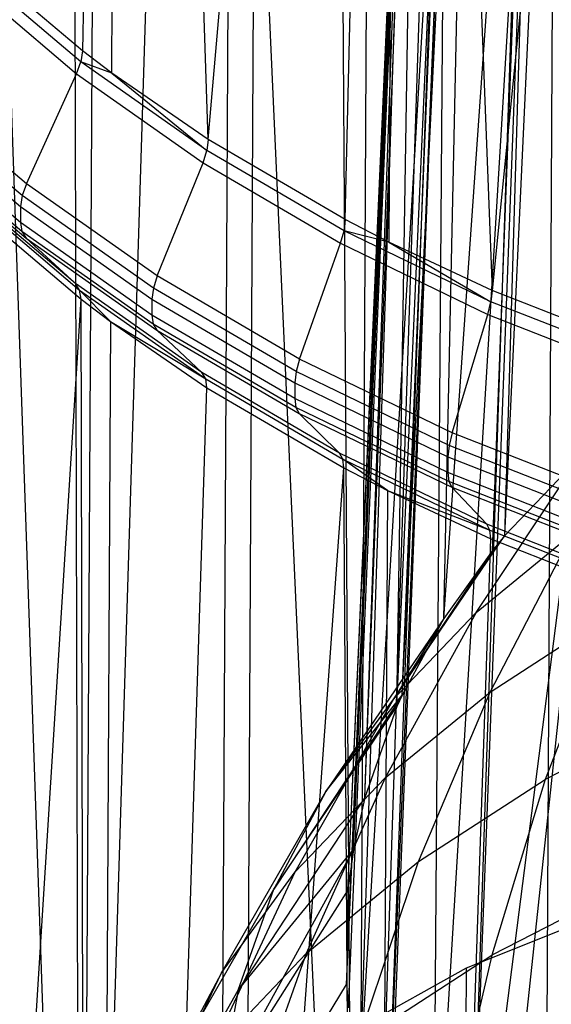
# Model space of a CAD drawing. Extents: x -3.54 to 3.54, y 0.19 to 5.65.
# Tile 7 of 62: x -2.69 to -2.49, y 1.52 to 1.89. Entities that reach past the tile are written whole.
import ezdxf

# ---------------------------------------------------------------- set-up
doc = ezdxf.new("R2010")
doc.units = 0
doc.header["$MEASUREMENT"] = 0
doc.layers.get('0').update_dxf_attribs({"color": 13, "linetype": 'CONTINUOUS'})

# ---------------------------------------------------------------- blocks, each defined once
blk = doc.blocks.new('EASY_RIGHT_PM_STL')
at = {"color": 0}
for p, q in [((-2.48962, 1.24154, 3.29256), (-2.4769, 3.60785, 5.65883)), ((-2.48962, 1.24154, 3.29256), (-2.4769, 3.60785, 5.65883)), ((-2.61287, 1.18745, 3.34732), (-2.60015, 3.55376, 5.71358)), ((-2.61287, 1.18745, 3.34732), (-2.60015, 3.55376, 5.71358)), ((-2.64846, 2.75404, 6.51358), (-2.66439, 1.8775, 5.62023)), ((-2.64846, 2.75404, 6.51358), (-2.66439, 1.8775, 5.62023)), ((-2.65322, 1.86906, 5.62861), (-2.64846, 2.75404, 6.51358)), ((-2.65322, 1.86906, 5.62861), (-2.64846, 2.75404, 6.51358)), ((-2.61664, 1.84386, 5.65361), (-2.64846, 2.75404, 6.51358)), ((-2.61664, 1.84386, 5.65361), (-2.64846, 2.75404, 6.51358)), ((-2.61664, 1.84386, 5.65361), (-2.54347, 2.68992, 6.57713)), ((-2.61664, 1.84386, 5.65361), (-2.54347, 2.68992, 6.57713)), ((-2.56472, 1.81347, 5.68373), (-2.54347, 2.68992, 6.57713)), ((-2.56472, 1.81347, 5.68373), (-2.54347, 2.68992, 6.57713)), ((-2.54347, 2.68992, 6.57713), (-2.54823, 1.80494, 5.69217)), ((-2.54347, 2.68992, 6.57713), (-2.54823, 1.80494, 5.69217)), ((-2.54347, 2.68992, 6.57713), (-2.50907, 1.78658, 5.71031)), ((-2.54347, 2.68992, 6.57713), (-2.50907, 1.78658, 5.71031)), ((-2.60809, 0.29882, 4.23594), (-2.59537, 2.66512, 6.60221)), ((-2.60809, 0.29882, 4.23594), (-2.59537, 2.66512, 6.60221)), ((-2.42329, 2.64096, 6.62544), (-2.50907, 1.78658, 5.71031)), ((-2.42329, 2.64096, 6.62544), (-2.50907, 1.78658, 5.71031)), ((-2.5607, 1.16266, 3.37183), (-2.51429, 2.56816, 4.74039)), ((-2.5607, 1.16266, 3.37183), (-2.51429, 2.56816, 4.74039)), ((-2.55324, 2.5498, 4.75895), (-2.5607, 1.16266, 3.37183)), ((-2.55324, 2.5498, 4.75895), (-2.5607, 1.16266, 3.37183)), ((-2.5607, 1.16266, 3.37183), (-2.56964, 2.54127, 4.76757)), ((-2.5607, 1.16266, 3.37183), (-2.56964, 2.54127, 4.76757)), ((-2.665, 1.09854, 3.43651), (-2.62124, 2.51088, 4.79824)), ((-2.665, 1.09854, 3.43651), (-2.62124, 2.51088, 4.79824)), ((-2.5607, 1.16266, 3.37183), (-2.62124, 2.51088, 4.79824)), ((-2.5607, 1.16266, 3.37183), (-2.62124, 2.51088, 4.79824)), ((-2.65754, 2.48568, 4.82364), (-2.665, 1.09854, 3.43651)), ((-2.65754, 2.48568, 4.82364), (-2.665, 1.09854, 3.43651)), ((-2.665, 1.09854, 3.43651), (-2.66862, 2.47725, 4.83213)), ((-2.665, 1.09854, 3.43651), (-2.66862, 2.47725, 4.83213)), ((-2.665, 1.09854, 3.43651), (-2.71141, 2.44065, 4.86896)), ((-2.665, 1.09854, 3.43651), (-2.71141, 2.44065, 4.86896)), ((-2.50422, 1.69372, 4.42729), (-2.4796, 2.22113, 4.95764)), ((-2.50422, 1.69372, 4.42729), (-2.4796, 2.22113, 4.95764)), ((-2.52734, 1.66215, 4.45899), (-2.48896, 2.21001, 4.96881)), ((-2.52734, 1.66215, 4.45899), (-2.48896, 2.21001, 4.96881)), ((-2.50895, 1.68795, 4.43309), (-2.48896, 2.21001, 4.96881)), ((-2.50895, 1.68795, 4.43309), (-2.48896, 2.21001, 4.96881)), ((-2.50422, 1.69372, 4.42729), (-2.48896, 2.21001, 4.96881)), ((-2.50422, 1.69372, 4.42729), (-2.48896, 2.21001, 4.96881)), ((-2.54319, 1.63311, 4.48811), (-2.51646, 2.16813, 5.01083)), ((-2.54319, 1.63311, 4.48811), (-2.51646, 2.16813, 5.01083)), ((-2.52734, 1.66215, 4.45899), (-2.51646, 2.16813, 5.01083)), ((-2.52734, 1.66215, 4.45899), (-2.51646, 2.16813, 5.01083)), ((-2.54511, 1.62888, 4.49236), (-2.52164, 2.15766, 5.02133)), ((-2.54511, 1.62888, 4.49236), (-2.52164, 2.15766, 5.02133)), ((-2.54319, 1.63311, 4.48811), (-2.52164, 2.15766, 5.02133)), ((-2.54319, 1.63311, 4.48811), (-2.52164, 2.15766, 5.02133)), ((-2.55729, 1.59436, 4.52695), (-2.53746, 2.11094, 5.06814)), ((-2.55729, 1.59436, 4.52695), (-2.53746, 2.11094, 5.06814)), ((-2.54511, 1.62888, 4.49236), (-2.53746, 2.11094, 5.06814)), ((-2.54511, 1.62888, 4.49236), (-2.53746, 2.11094, 5.06814)), ((-2.56372, 1.55905, 4.56228), (-2.53924, 2.10177, 5.07732)), ((-2.56372, 1.55905, 4.56228), (-2.53924, 2.10177, 5.07732)), ((-2.56162, 1.57456, 4.54676), (-2.53924, 2.10177, 5.07732)), ((-2.56162, 1.57456, 4.54676), (-2.53924, 2.10177, 5.07732)), ((-2.55729, 1.59436, 4.52695), (-2.53924, 2.10177, 5.07732)), ((-2.55729, 1.59436, 4.52695), (-2.53924, 2.10177, 5.07732)), ((-2.5643, 1.52345, 4.59789), (-2.54172, 2.05188, 5.12722)), ((-2.5643, 1.52345, 4.59789), (-2.54172, 2.05188, 5.12722)), ((-2.56372, 1.55905, 4.56228), (-2.54172, 2.05188, 5.12722)), ((-2.56372, 1.55905, 4.56228), (-2.54172, 2.05188, 5.12722)), ((-2.5643, 1.52345, 4.59789), (-2.54106, 2.04449, 5.13461)), ((-2.5643, 1.52345, 4.59789), (-2.54106, 2.04449, 5.13461)), ((-2.56353, 1.51455, 4.60678), (-2.54106, 2.04449, 5.13461)), ((-2.56353, 1.51455, 4.60678), (-2.54106, 2.04449, 5.13461)), ((-2.55904, 1.48802, 4.6333), (-2.54106, 2.04449, 5.13461)), ((-2.55904, 1.48802, 4.6333), (-2.54106, 2.04449, 5.13461)), ((-2.55904, 1.48802, 4.6333), (-2.52908, 1.99339, 5.18565)), ((-2.55904, 1.48802, 4.6333), (-2.52908, 1.99339, 5.18565)), ((-2.54885, 1.45539, 4.66587), (-2.52908, 1.99339, 5.18565)), ((-2.54885, 1.45539, 4.66587), (-2.52908, 1.99339, 5.18565)), ((-2.54885, 1.45539, 4.66587), (-2.52704, 1.98802, 5.19101)), ((-2.54885, 1.45539, 4.66587), (-2.52704, 1.98802, 5.19101)), ((-2.54799, 1.45324, 4.66801), (-2.52704, 1.98802, 5.19101)), ((-2.54799, 1.45324, 4.66801), (-2.52704, 1.98802, 5.19101)), ((-2.53132, 1.4196, 4.70157), (-2.52704, 1.98802, 5.19101)), ((-2.53132, 1.4196, 4.70157), (-2.52704, 1.98802, 5.19101)), ((-2.53132, 1.4196, 4.70157), (-2.50006, 1.93784, 5.24104)), ((-2.53132, 1.4196, 4.70157), (-2.50006, 1.93784, 5.24104)), ((-2.51813, 1.39934, 4.72175), (-2.50006, 1.93784, 5.24104)), ((-2.51813, 1.39934, 4.72175), (-2.50006, 1.93784, 5.24104)), ((-2.51813, 1.39934, 4.72175), (-2.49772, 1.93452, 5.24435)), ((-2.51813, 1.39934, 4.72175), (-2.49772, 1.93452, 5.24435)), ((-2.66439, 1.8775, 5.62023), (-2.70756, 1.91409, 5.58387)), ((-2.66439, 1.8775, 5.62023), (-2.70756, 1.91409, 5.58387)), ((-2.66496, 1.87335, 5.6168), (-2.70817, 1.90998, 5.5804)), ((-2.66496, 1.87335, 5.6168), (-2.70817, 1.90998, 5.5804)), ((-2.70992, 1.90555, 5.57783), (-2.66658, 1.86881, 5.61434)), ((-2.70992, 1.90555, 5.57783), (-2.66658, 1.86881, 5.61434)), ((-2.51813, 1.39934, 4.72175), (-2.45584, 1.88752, 5.29113)), ((-2.51813, 1.39934, 4.72175), (-2.45584, 1.88752, 5.29113)), ((-2.50924, 1.38753, 4.73352), (-2.45584, 1.88752, 5.29113)), ((-2.50924, 1.38753, 4.73352), (-2.45584, 1.88752, 5.29113)), ((-2.66439, 1.8775, 5.62023), (-2.66496, 1.87335, 5.6168)), ((-2.66439, 1.8775, 5.62023), (-2.66496, 1.87335, 5.6168)), ((-2.65322, 1.86906, 5.62861), (-2.66439, 1.8775, 5.62023)), ((-2.65322, 1.86906, 5.62861), (-2.66439, 1.8775, 5.62023)), ((-2.66658, 1.86881, 5.61434), (-2.66496, 1.87335, 5.6168)), ((-2.66658, 1.86881, 5.61434), (-2.66496, 1.87335, 5.6168)), ((-2.65322, 1.86906, 5.62861), (-2.66496, 1.87335, 5.6168)), ((-2.65322, 1.86906, 5.62861), (-2.66496, 1.87335, 5.6168)), ((-2.61716, 1.83968, 5.65021), (-2.66496, 1.87335, 5.6168)), ((-2.61716, 1.83968, 5.65021), (-2.66496, 1.87335, 5.6168)), ((-2.68563, 1.82711, 5.59718), (-2.66658, 1.86881, 5.61434)), ((-2.68563, 1.82711, 5.59718), (-2.66658, 1.86881, 5.61434)), ((-2.66658, 1.86881, 5.61434), (-2.61863, 1.83504, 5.64786)), ((-2.66658, 1.86881, 5.61434), (-2.61863, 1.83504, 5.64786)), ((-2.61664, 1.84386, 5.65361), (-2.65322, 1.86906, 5.62861)), ((-2.65322, 1.86906, 5.62861), (-2.61716, 1.83968, 5.65021)), ((-2.61664, 1.84386, 5.65361), (-2.65322, 1.86906, 5.62861)), ((-2.65322, 1.86906, 5.62861), (-2.61716, 1.83968, 5.65021)), ((-2.68563, 1.82711, 5.59718), (-2.7305, 1.86514, 5.55939)), ((-2.68563, 1.82711, 5.59718), (-2.7305, 1.86514, 5.55939)), ((-2.68725, 1.82257, 5.59473), (-2.73225, 1.86071, 5.55682)), ((-2.68725, 1.82257, 5.59473), (-2.73225, 1.86071, 5.55682)), ((-2.73286, 1.8566, 5.55335), (-2.68782, 1.81842, 5.59129)), ((-2.73286, 1.8566, 5.55335), (-2.68782, 1.81842, 5.59129)), ((-2.68785, 1.81238, 5.58525), (-2.73289, 1.85056, 5.54731)), ((-2.68785, 1.81238, 5.58525), (-2.73289, 1.85056, 5.54731)), ((-2.68732, 1.80894, 5.5811), (-2.73232, 1.84709, 5.5432)), ((-2.68732, 1.80894, 5.5811), (-2.73232, 1.84709, 5.5432)), ((-2.73061, 1.84451, 5.53876), (-2.68574, 1.80648, 5.57655)), ((-2.73061, 1.84451, 5.53876), (-2.68574, 1.80648, 5.57655)), ((-2.61664, 1.84386, 5.65361), (-2.61716, 1.83968, 5.65021)), ((-2.61664, 1.84386, 5.65361), (-2.61716, 1.83968, 5.65021)), ((-2.56472, 1.81347, 5.68373), (-2.61664, 1.84386, 5.65361)), ((-2.56472, 1.81347, 5.68373), (-2.61664, 1.84386, 5.65361)), ((-2.61863, 1.83504, 5.64786), (-2.61716, 1.83968, 5.65021)), ((-2.61863, 1.83504, 5.64786), (-2.61716, 1.83968, 5.65021)), ((-2.56518, 1.80926, 5.68036), (-2.61716, 1.83968, 5.65021)), ((-2.56518, 1.80926, 5.68036), (-2.61716, 1.83968, 5.65021)), ((-2.63601, 1.79215, 5.63188), (-2.61863, 1.83504, 5.64786)), ((-2.63601, 1.79215, 5.63188), (-2.61863, 1.83504, 5.64786)), ((-2.61863, 1.83504, 5.64786), (-2.56651, 1.80452, 5.67809)), ((-2.61863, 1.83504, 5.64786), (-2.56651, 1.80452, 5.67809)), ((-2.68563, 1.82711, 5.59718), (-2.68725, 1.82257, 5.59473)), ((-2.68563, 1.82711, 5.59718), (-2.68725, 1.82257, 5.59473)), ((-2.63601, 1.79215, 5.63188), (-2.68563, 1.82711, 5.59718)), ((-2.63601, 1.79215, 5.63188), (-2.68563, 1.82711, 5.59718)), ((-2.66701, 1.78922, 5.53475), (-2.71035, 1.82596, 5.49824)), ((-2.66701, 1.78922, 5.53475), (-2.71035, 1.82596, 5.49824)), ((-2.70864, 1.82339, 5.4938), (-2.66542, 1.78675, 5.5302)), ((-2.70864, 1.82339, 5.4938), (-2.66542, 1.78675, 5.5302)), ((-2.68725, 1.82257, 5.59473), (-2.68782, 1.81842, 5.59129)), ((-2.68725, 1.82257, 5.59473), (-2.68782, 1.81842, 5.59129)), ((-2.63748, 1.78751, 5.62952), (-2.68725, 1.82257, 5.59473)), ((-2.63748, 1.78751, 5.62952), (-2.68725, 1.82257, 5.59473)), ((-2.70807, 1.81991, 5.48969), (-2.66489, 1.78332, 5.52605)), ((-2.70807, 1.81991, 5.48969), (-2.66489, 1.78332, 5.52605)), ((-2.68782, 1.81842, 5.59129), (-2.68785, 1.81238, 5.58525)), ((-2.68782, 1.81842, 5.59129), (-2.68785, 1.81238, 5.58525)), ((-2.68782, 1.81842, 5.59129), (-2.638, 1.78333, 5.62612)), ((-2.68782, 1.81842, 5.59129), (-2.638, 1.78333, 5.62612)), ((-2.63804, 1.77729, 5.62008), (-2.68785, 1.81238, 5.58525)), ((-2.68785, 1.81238, 5.58525), (-2.68732, 1.80894, 5.5811)), ((-2.68785, 1.81238, 5.58525), (-2.68732, 1.80894, 5.5811)), ((-2.63804, 1.77729, 5.62008), (-2.68785, 1.81238, 5.58525)), ((-2.56472, 1.81347, 5.68373), (-2.56518, 1.80926, 5.68036)), ((-2.56472, 1.81347, 5.68373), (-2.56518, 1.80926, 5.68036)), ((-2.54823, 1.80494, 5.69217), (-2.56472, 1.81347, 5.68373)), ((-2.54823, 1.80494, 5.69217), (-2.56472, 1.81347, 5.68373)), ((-2.63756, 1.77389, 5.6159), (-2.68732, 1.80894, 5.5811)), ((-2.68732, 1.80894, 5.5811), (-2.68574, 1.80648, 5.57655)), ((-2.68732, 1.80894, 5.5811), (-2.68574, 1.80648, 5.57655)), ((-2.63756, 1.77389, 5.6159), (-2.68732, 1.80894, 5.5811)), ((-2.56651, 1.80452, 5.67809), (-2.56518, 1.80926, 5.68036)), ((-2.56651, 1.80452, 5.67809), (-2.56518, 1.80926, 5.68036)), ((-2.54823, 1.80494, 5.69217), (-2.56518, 1.80926, 5.68036)), ((-2.54823, 1.80494, 5.69217), (-2.56518, 1.80926, 5.68036)), ((-2.50948, 1.78235, 5.70697), (-2.56518, 1.80926, 5.68036)), ((-2.50948, 1.78235, 5.70697), (-2.56518, 1.80926, 5.68036)), ((-2.68574, 1.80648, 5.57655), (-2.66701, 1.78922, 5.53475)), ((-2.68574, 1.80648, 5.57655), (-2.66701, 1.78922, 5.53475)), ((-2.68574, 1.80648, 5.57655), (-2.63612, 1.77152, 5.61125)), ((-2.68574, 1.80648, 5.57655), (-2.63612, 1.77152, 5.61125)), ((-2.58205, 1.76057, 5.66317), (-2.56651, 1.80452, 5.67809)), ((-2.58205, 1.76057, 5.66317), (-2.56651, 1.80452, 5.67809)), ((-2.56651, 1.80452, 5.67809), (-2.51064, 1.77753, 5.70478)), ((-2.56651, 1.80452, 5.67809), (-2.51064, 1.77753, 5.70478)), ((-2.50907, 1.78658, 5.71031), (-2.54823, 1.80494, 5.69217)), ((-2.54823, 1.80494, 5.69217), (-2.50948, 1.78235, 5.70697)), ((-2.50907, 1.78658, 5.71031), (-2.54823, 1.80494, 5.69217)), ((-2.54823, 1.80494, 5.69217), (-2.50948, 1.78235, 5.70697)), ((-2.61906, 1.75545, 5.56827), (-2.66701, 1.78922, 5.53475)), ((-2.66542, 1.78675, 5.5302), (-2.66701, 1.78922, 5.53475)), ((-2.61906, 1.75545, 5.56827), (-2.66701, 1.78922, 5.53475)), ((-2.66542, 1.78675, 5.5302), (-2.66701, 1.78922, 5.53475)), ((-2.63601, 1.79215, 5.63188), (-2.63748, 1.78751, 5.62952)), ((-2.63601, 1.79215, 5.63188), (-2.63748, 1.78751, 5.62952)), ((-2.58205, 1.76057, 5.66317), (-2.63601, 1.79215, 5.63188)), ((-2.58205, 1.76057, 5.66317), (-2.63601, 1.79215, 5.63188)), ((-2.66489, 1.78332, 5.52605), (-2.66542, 1.78675, 5.5302)), ((-2.65372, 1.77488, 5.53443), (-2.66542, 1.78675, 5.5302)), ((-2.66542, 1.78675, 5.5302), (-2.61762, 1.75308, 5.56362)), ((-2.65372, 1.77488, 5.53443), (-2.66542, 1.78675, 5.5302)), ((-2.66489, 1.78332, 5.52605), (-2.66542, 1.78675, 5.5302)), ((-2.66542, 1.78675, 5.5302), (-2.61762, 1.75308, 5.56362)), ((-2.63748, 1.78751, 5.62952), (-2.638, 1.78333, 5.62612)), ((-2.63748, 1.78751, 5.62952), (-2.638, 1.78333, 5.62612)), ((-2.58337, 1.75584, 5.6609), (-2.63748, 1.78751, 5.62952)), ((-2.58337, 1.75584, 5.6609), (-2.63748, 1.78751, 5.62952)), ((-2.50907, 1.78658, 5.71031), (-2.50948, 1.78235, 5.70697)), ((-2.50907, 1.78658, 5.71031), (-2.50948, 1.78235, 5.70697)), ((-2.45017, 1.76344, 5.73314), (-2.50907, 1.78658, 5.71031)), ((-2.45017, 1.76344, 5.73314), (-2.50907, 1.78658, 5.71031)), ((-2.74719, 0.4647, 4.07081), (-2.66489, 1.78332, 5.52605)), ((-2.74719, 0.4647, 4.07081), (-2.66489, 1.78332, 5.52605)), ((-2.66118, 0.38773, 4.14731), (-2.66489, 1.78332, 5.52605)), ((-2.66489, 1.78332, 5.52605), (-2.65372, 1.77488, 5.53443)), ((-2.66118, 0.38773, 4.14731), (-2.66489, 1.78332, 5.52605)), ((-2.66489, 1.78332, 5.52605), (-2.65372, 1.77488, 5.53443)), ((-2.638, 1.78333, 5.62612), (-2.63804, 1.77729, 5.62008)), ((-2.638, 1.78333, 5.62612), (-2.63804, 1.77729, 5.62008)), ((-2.638, 1.78333, 5.62612), (-2.58384, 1.75162, 5.65753)), ((-2.638, 1.78333, 5.62612), (-2.58384, 1.75162, 5.65753)), ((-2.51064, 1.77753, 5.70478), (-2.50948, 1.78235, 5.70697)), ((-2.51064, 1.77753, 5.70478), (-2.50948, 1.78235, 5.70697)), ((-2.45052, 1.75917, 5.72982), (-2.50948, 1.78235, 5.70697)), ((-2.45052, 1.75917, 5.72982), (-2.50948, 1.78235, 5.70697)), ((-2.52422, 1.73263, 5.6908), (-2.51064, 1.77753, 5.70478)), ((-2.52422, 1.73263, 5.6908), (-2.51064, 1.77753, 5.70478)), ((-2.51064, 1.77753, 5.70478), (-2.45151, 1.75429, 5.7277)), ((-2.51064, 1.77753, 5.70478), (-2.45151, 1.75429, 5.7277)), ((-2.65372, 1.77488, 5.53443), (-2.66118, 0.38773, 4.14731)), ((-2.65372, 1.77488, 5.53443), (-2.66118, 0.38773, 4.14731)), ((-2.65372, 1.77488, 5.53443), (-2.61714, 1.74968, 5.55944)), ((-2.65372, 1.77488, 5.53443), (-2.61714, 1.74968, 5.55944)), ((-2.65372, 1.77488, 5.53443), (-2.61762, 1.75308, 5.56362)), ((-2.65372, 1.77488, 5.53443), (-2.61762, 1.75308, 5.56362)), ((-2.58387, 1.74558, 5.65149), (-2.63804, 1.77729, 5.62008)), ((-2.63804, 1.77729, 5.62008), (-2.63756, 1.77389, 5.6159)), ((-2.63804, 1.77729, 5.62008), (-2.63756, 1.77389, 5.6159)), ((-2.58387, 1.74558, 5.65149), (-2.63804, 1.77729, 5.62008)), ((-2.58345, 1.74221, 5.64728), (-2.63756, 1.77389, 5.6159)), ((-2.63756, 1.77389, 5.6159), (-2.63612, 1.77152, 5.61125)), ((-2.63756, 1.77389, 5.6159), (-2.63612, 1.77152, 5.61125)), ((-2.58345, 1.74221, 5.64728), (-2.63756, 1.77389, 5.6159)), ((-2.63612, 1.77152, 5.61125), (-2.61906, 1.75545, 5.56827)), ((-2.63612, 1.77152, 5.61125), (-2.61906, 1.75545, 5.56827)), ((-2.63612, 1.77152, 5.61125), (-2.58216, 1.73994, 5.64254)), ((-2.63612, 1.77152, 5.61125), (-2.58216, 1.73994, 5.64254)), ((-2.58205, 1.76057, 5.66317), (-2.58337, 1.75584, 5.6609)), ((-2.58205, 1.76057, 5.66317), (-2.58337, 1.75584, 5.6609)), ((-2.52422, 1.73263, 5.6908), (-2.58205, 1.76057, 5.66317)), ((-2.52422, 1.73263, 5.6908), (-2.58205, 1.76057, 5.66317)), ((-2.56694, 1.72493, 5.5985), (-2.61906, 1.75545, 5.56827)), ((-2.61762, 1.75308, 5.56362), (-2.61906, 1.75545, 5.56827)), ((-2.56694, 1.72493, 5.5985), (-2.61906, 1.75545, 5.56827)), ((-2.61762, 1.75308, 5.56362), (-2.61906, 1.75545, 5.56827)), ((-2.58337, 1.75584, 5.6609), (-2.58384, 1.75162, 5.65753)), ((-2.58337, 1.75584, 5.6609), (-2.58384, 1.75162, 5.65753)), ((-2.52538, 1.72782, 5.68861), (-2.58337, 1.75584, 5.6609)), ((-2.52538, 1.72782, 5.68861), (-2.58337, 1.75584, 5.6609)), ((-2.61762, 1.75308, 5.56362), (-2.56565, 1.72266, 5.59376)), ((-2.61714, 1.74968, 5.55944), (-2.61762, 1.75308, 5.56362)), ((-2.61714, 1.74968, 5.55944), (-2.61762, 1.75308, 5.56362)), ((-2.61762, 1.75308, 5.56362), (-2.56565, 1.72266, 5.59376)), ((-2.58384, 1.75162, 5.65753), (-2.58387, 1.74558, 5.65149)), ((-2.58384, 1.75162, 5.65753), (-2.58387, 1.74558, 5.65149)), ((-2.58384, 1.75162, 5.65753), (-2.52579, 1.72358, 5.68527)), ((-2.58384, 1.75162, 5.65753), (-2.52579, 1.72358, 5.68527)), ((-2.66118, 0.38773, 4.14731), (-2.61714, 1.74968, 5.55944)), ((-2.66118, 0.38773, 4.14731), (-2.61714, 1.74968, 5.55944)), ((-2.61714, 1.74968, 5.55944), (-2.56522, 1.71929, 5.58955)), ((-2.61714, 1.74968, 5.55944), (-2.56522, 1.71929, 5.58955)), ((-2.52582, 1.71754, 5.67923), (-2.58387, 1.74558, 5.65149)), ((-2.58387, 1.74558, 5.65149), (-2.58345, 1.74221, 5.64728)), ((-2.58387, 1.74558, 5.65149), (-2.58345, 1.74221, 5.64728)), ((-2.52582, 1.71754, 5.67923), (-2.58387, 1.74558, 5.65149)), ((-2.52545, 1.71419, 5.67499), (-2.58345, 1.74221, 5.64728)), ((-2.58345, 1.74221, 5.64728), (-2.58216, 1.73994, 5.64254)), ((-2.58345, 1.74221, 5.64728), (-2.58216, 1.73994, 5.64254)), ((-2.52545, 1.71419, 5.67499), (-2.58345, 1.74221, 5.64728)), ((-2.58216, 1.73994, 5.64254), (-2.56694, 1.72493, 5.5985)), ((-2.58216, 1.73994, 5.64254), (-2.56694, 1.72493, 5.5985)), ((-2.58216, 1.73994, 5.64254), (-2.52433, 1.712, 5.67017)), ((-2.58216, 1.73994, 5.64254), (-2.52433, 1.712, 5.67017)), ((-2.52422, 1.73263, 5.6908), (-2.52538, 1.72782, 5.68861)), ((-2.52422, 1.73263, 5.6908), (-2.52538, 1.72782, 5.68861)), ((-2.46301, 1.70857, 5.71452), (-2.52422, 1.73263, 5.6908)), ((-2.46301, 1.70857, 5.71452), (-2.52422, 1.73263, 5.6908)), ((-2.52538, 1.72782, 5.68861), (-2.52579, 1.72358, 5.68527)), ((-2.52538, 1.72782, 5.68861), (-2.52579, 1.72358, 5.68527)), ((-2.46399, 1.70369, 5.7124), (-2.52538, 1.72782, 5.68861)), ((-2.46399, 1.70369, 5.7124), (-2.52538, 1.72782, 5.68861)), ((-2.51107, 1.69794, 5.62519), (-2.56694, 1.72493, 5.5985)), ((-2.56565, 1.72266, 5.59376), (-2.56694, 1.72493, 5.5985)), ((-2.51107, 1.69794, 5.62519), (-2.56694, 1.72493, 5.5985)), ((-2.56565, 1.72266, 5.59376), (-2.56694, 1.72493, 5.5985)), ((-2.56522, 1.71929, 5.58955), (-2.56565, 1.72266, 5.59376)), ((-2.54873, 1.71076, 5.59799), (-2.56565, 1.72266, 5.59376)), ((-2.56565, 1.72266, 5.59376), (-2.50995, 1.69575, 5.62037)), ((-2.54873, 1.71076, 5.59799), (-2.56565, 1.72266, 5.59376)), ((-2.56522, 1.71929, 5.58955), (-2.56565, 1.72266, 5.59376)), ((-2.56565, 1.72266, 5.59376), (-2.50995, 1.69575, 5.62037)), ((-2.52579, 1.72358, 5.68527), (-2.52582, 1.71754, 5.67923)), ((-2.52579, 1.72358, 5.68527), (-2.52582, 1.71754, 5.67923)), ((-2.52579, 1.72358, 5.68527), (-2.46434, 1.69943, 5.70908)), ((-2.52579, 1.72358, 5.68527), (-2.46434, 1.69943, 5.70908)), ((-2.51504, 1.66447, 4.2974), (-2.47606, 1.72317, 4.39769)), ((-2.51504, 1.66447, 4.2974), (-2.47606, 1.72317, 4.39769)), ((-2.47606, 1.72317, 4.39769), (-2.50422, 1.69372, 4.42729)), ((-2.47606, 1.72317, 4.39769), (-2.50422, 1.69372, 4.42729)), ((-2.66118, 0.38773, 4.14731), (-2.56522, 1.71929, 5.58955)), ((-2.66118, 0.38773, 4.14731), (-2.56522, 1.71929, 5.58955)), ((-2.55619, 0.32361, 4.21086), (-2.56522, 1.71929, 5.58955)), ((-2.56522, 1.71929, 5.58955), (-2.54873, 1.71076, 5.59799)), ((-2.55619, 0.32361, 4.21086), (-2.56522, 1.71929, 5.58955)), ((-2.56522, 1.71929, 5.58955), (-2.54873, 1.71076, 5.59799)), ((-2.46438, 1.69339, 5.70305), (-2.52582, 1.71754, 5.67923)), ((-2.52582, 1.71754, 5.67923), (-2.52545, 1.71419, 5.67499)), ((-2.52582, 1.71754, 5.67923), (-2.52545, 1.71419, 5.67499)), ((-2.46438, 1.69339, 5.70305), (-2.52582, 1.71754, 5.67923)), ((-2.46407, 1.69007, 5.69878), (-2.52545, 1.71419, 5.67499)), ((-2.52545, 1.71419, 5.67499), (-2.52433, 1.712, 5.67017)), ((-2.52545, 1.71419, 5.67499), (-2.52433, 1.712, 5.67017)), ((-2.46407, 1.69007, 5.69878), (-2.52545, 1.71419, 5.67499)), ((-2.54873, 1.71076, 5.59799), (-2.55619, 0.32361, 4.21086)), ((-2.54873, 1.71076, 5.59799), (-2.55619, 0.32361, 4.21086)), ((-2.54873, 1.71076, 5.59799), (-2.50958, 1.6924, 5.61613)), ((-2.54873, 1.71076, 5.59799), (-2.50958, 1.6924, 5.61613)), ((-2.54873, 1.71076, 5.59799), (-2.50995, 1.69575, 5.62037)), ((-2.54873, 1.71076, 5.59799), (-2.50995, 1.69575, 5.62037)), ((-2.52433, 1.712, 5.67017), (-2.51107, 1.69794, 5.62519)), ((-2.52433, 1.712, 5.67017), (-2.51107, 1.69794, 5.62519)), ((-2.52433, 1.712, 5.67017), (-2.46312, 1.68794, 5.69389)), ((-2.52433, 1.712, 5.67017), (-2.46312, 1.68794, 5.69389)), ((-2.45193, 1.6747, 5.64811), (-2.51107, 1.69794, 5.62519)), ((-2.50995, 1.69575, 5.62037), (-2.51107, 1.69794, 5.62519)), ((-2.45193, 1.6747, 5.64811), (-2.51107, 1.69794, 5.62519)), ((-2.50995, 1.69575, 5.62037), (-2.51107, 1.69794, 5.62519)), ((-2.50995, 1.69575, 5.62037), (-2.45099, 1.67257, 5.64323)), ((-2.50958, 1.6924, 5.61613), (-2.50995, 1.69575, 5.62037)), ((-2.50958, 1.6924, 5.61613), (-2.50995, 1.69575, 5.62037)), ((-2.50995, 1.69575, 5.62037), (-2.45099, 1.67257, 5.64323)), ((-2.55619, 0.32361, 4.21086), (-2.50958, 1.6924, 5.61613)), ((-2.55619, 0.32361, 4.21086), (-2.50958, 1.6924, 5.61613)), ((-2.54636, 1.63172, 4.33032), (-2.50422, 1.69372, 4.42729)), ((-2.54636, 1.63172, 4.33032), (-2.50422, 1.69372, 4.42729)), ((-2.51504, 1.66447, 4.2974), (-2.47855, 1.6944, 4.26727)), ((-2.51504, 1.66447, 4.2974), (-2.47855, 1.6944, 4.26727)), ((-2.50981, 1.63433, 4.1651), (-2.47855, 1.6944, 4.26727)), ((-2.50981, 1.63433, 4.1651), (-2.47855, 1.6944, 4.26727)), ((-2.50958, 1.6924, 5.61613), (-2.45068, 1.66926, 5.63896)), ((-2.50958, 1.6924, 5.61613), (-2.45068, 1.66926, 5.63896)), ((-2.50422, 1.69372, 4.42729), (-2.50895, 1.68795, 4.43309)), ((-2.50422, 1.69372, 4.42729), (-2.50895, 1.68795, 4.43309)), ((-2.50895, 1.68795, 4.43309), (-2.54636, 1.63172, 4.33032)), ((-2.50895, 1.68795, 4.43309), (-2.54636, 1.63172, 4.33032)), ((-2.50895, 1.68795, 4.43309), (-2.52734, 1.66215, 4.45899)), ((-2.50895, 1.68795, 4.43309), (-2.52734, 1.66215, 4.45899)), ((-2.52734, 1.66215, 4.45899), (-2.57207, 1.59661, 4.36557)), ((-2.52734, 1.66215, 4.45899), (-2.57207, 1.59661, 4.36557)), ((-2.51504, 1.66447, 4.2974), (-2.54955, 1.60173, 4.19792)), ((-2.51504, 1.66447, 4.2974), (-2.54955, 1.60173, 4.19792)), ((-2.54636, 1.63172, 4.33032), (-2.51504, 1.66447, 4.2974)), ((-2.54636, 1.63172, 4.33032), (-2.51504, 1.66447, 4.2974)), ((-2.52734, 1.66215, 4.45899), (-2.54636, 1.63172, 4.33032)), ((-2.52734, 1.66215, 4.45899), (-2.54636, 1.63172, 4.33032)), ((-2.52734, 1.66215, 4.45899), (-2.54319, 1.63311, 4.48811)), ((-2.52734, 1.66215, 4.45899), (-2.54319, 1.63311, 4.48811)), ((-2.50981, 1.63433, 4.1651), (-2.46497, 1.66343, 4.13576)), ((-2.50981, 1.63433, 4.1651), (-2.46497, 1.66343, 4.13576)), ((-2.46497, 1.66343, 4.13576), (-2.48893, 1.60118, 4.03293)), ((-2.46497, 1.66343, 4.13576), (-2.48893, 1.60118, 4.03293)), ((-2.54319, 1.63311, 4.48811), (-2.59183, 1.55961, 4.40267)), ((-2.54319, 1.63311, 4.48811), (-2.59183, 1.55961, 4.40267)), ((-2.57207, 1.59661, 4.36557), (-2.54319, 1.63311, 4.48811)), ((-2.57207, 1.59661, 4.36557), (-2.54319, 1.63311, 4.48811)), ((-2.54955, 1.60173, 4.19792), (-2.50981, 1.63433, 4.1651)), ((-2.54955, 1.60173, 4.19792), (-2.50981, 1.63433, 4.1651)), ((-2.54319, 1.63311, 4.48811), (-2.54511, 1.62888, 4.49236)), ((-2.54319, 1.63311, 4.48811), (-2.54511, 1.62888, 4.49236)), ((-2.53694, 1.57002, 4.06435), (-2.50981, 1.63433, 4.1651)), ((-2.53694, 1.57002, 4.06435), (-2.50981, 1.63433, 4.1651)), ((-2.59183, 1.55961, 4.40267), (-2.54511, 1.62888, 4.49236)), ((-2.59183, 1.55961, 4.40267), (-2.54511, 1.62888, 4.49236)), ((-2.58365, 1.56607, 4.23376), (-2.54636, 1.63172, 4.33032)), ((-2.58365, 1.56607, 4.23376), (-2.54636, 1.63172, 4.33032)), ((-2.57207, 1.59661, 4.36557), (-2.54636, 1.63172, 4.33032)), ((-2.57207, 1.59661, 4.36557), (-2.54636, 1.63172, 4.33032)), ((-2.54511, 1.62888, 4.49236), (-2.55729, 1.59436, 4.52695)), ((-2.54511, 1.62888, 4.49236), (-2.55729, 1.59436, 4.52695)), ((-2.43611, 1.62818, 4.00564), (-2.48893, 1.60118, 4.03293)), ((-2.43611, 1.62818, 4.00564), (-2.48893, 1.60118, 4.03293)), ((-2.58365, 1.56607, 4.23376), (-2.54955, 1.60173, 4.19792)), ((-2.58365, 1.56607, 4.23376), (-2.54955, 1.60173, 4.19792)), ((-2.54955, 1.60173, 4.19792), (-2.57949, 1.53511, 4.09949)), ((-2.54955, 1.60173, 4.19792), (-2.57949, 1.53511, 4.09949)), ((-2.53694, 1.57002, 4.06435), (-2.48893, 1.60118, 4.03293)), ((-2.53694, 1.57002, 4.06435), (-2.48893, 1.60118, 4.03293)), ((-2.48893, 1.60118, 4.03293), (-2.5092, 1.53452, 3.93208)), ((-2.48893, 1.60118, 4.03293), (-2.5092, 1.53452, 3.93208)), ((-2.61165, 1.52784, 4.27215), (-2.57207, 1.59661, 4.36557)), ((-2.61165, 1.52784, 4.27215), (-2.57207, 1.59661, 4.36557)), ((-2.57207, 1.59661, 4.36557), (-2.59183, 1.55961, 4.40267)), ((-2.57207, 1.59661, 4.36557), (-2.59183, 1.55961, 4.40267)), ((-2.55729, 1.59436, 4.52695), (-2.60537, 1.52123, 4.44113)), ((-2.55729, 1.59436, 4.52695), (-2.60537, 1.52123, 4.44113)), ((-2.55729, 1.59436, 4.52695), (-2.56162, 1.57456, 4.54676)), ((-2.55729, 1.59436, 4.52695), (-2.56162, 1.57456, 4.54676)), ((-2.56162, 1.57456, 4.54676), (-2.61252, 1.48197, 4.48042)), ((-2.56162, 1.57456, 4.54676), (-2.61252, 1.48197, 4.48042)), ((-2.60537, 1.52123, 4.44113), (-2.56162, 1.57456, 4.54676)), ((-2.60537, 1.52123, 4.44113), (-2.56162, 1.57456, 4.54676)), ((-2.56162, 1.57456, 4.54676), (-2.56372, 1.55905, 4.56228)), ((-2.56162, 1.57456, 4.54676), (-2.56372, 1.55905, 4.56228)), ((-2.57949, 1.53511, 4.09949), (-2.53694, 1.57002, 4.06435)), ((-2.57949, 1.53511, 4.09949), (-2.53694, 1.57002, 4.06435)), ((-2.55988, 1.50163, 3.96525), (-2.53694, 1.57002, 4.06435)), ((-2.55988, 1.50163, 3.96525), (-2.53694, 1.57002, 4.06435)), ((-2.616, 1.49693, 4.13787), (-2.58365, 1.56607, 4.23376)), ((-2.616, 1.49693, 4.13787), (-2.58365, 1.56607, 4.23376)), ((-2.61165, 1.52784, 4.27215), (-2.58365, 1.56607, 4.23376)), ((-2.61165, 1.52784, 4.27215), (-2.58365, 1.56607, 4.23376)), ((-2.42716, 1.56617, 3.7304), (-2.51889, 1.52959, 3.76746)), ((-2.42716, 1.56617, 3.7304), (-2.51889, 1.52959, 3.76746)), ((-2.45343, 1.56303, 3.90328), (-2.5092, 1.53452, 3.93208)), ((-2.45343, 1.56303, 3.90328), (-2.5092, 1.53452, 3.93208)), ((-2.63317, 1.48755, 4.31255), (-2.59183, 1.55961, 4.40267)), ((-2.63317, 1.48755, 4.31255), (-2.59183, 1.55961, 4.40267)), ((-2.61252, 1.48197, 4.48042), (-2.56372, 1.55905, 4.56228)), ((-2.61252, 1.48197, 4.48042), (-2.56372, 1.55905, 4.56228)), ((-2.60537, 1.52123, 4.44113), (-2.59183, 1.55961, 4.40267)), ((-2.60537, 1.52123, 4.44113), (-2.59183, 1.55961, 4.40267)), ((-2.56372, 1.55905, 4.56228), (-2.5643, 1.52345, 4.59789)), ((-2.56372, 1.55905, 4.56228), (-2.5643, 1.52345, 4.59789)), ((-2.616, 1.49693, 4.13787), (-2.57949, 1.53511, 4.09949)), ((-2.616, 1.49693, 4.13787), (-2.57949, 1.53511, 4.09949)), ((-2.57949, 1.53511, 4.09949), (-2.6048, 1.46477, 4.00235)), ((-2.57949, 1.53511, 4.09949), (-2.6048, 1.46477, 4.00235)), ((-2.55988, 1.50163, 3.96525), (-2.5092, 1.53452, 3.93208)), ((-2.55988, 1.50163, 3.96525), (-2.5092, 1.53452, 3.93208)), ((-2.5092, 1.53452, 3.93208), (-2.52572, 1.46363, 3.83346)), ((-2.5092, 1.53452, 3.93208), (-2.52572, 1.46363, 3.83346)), ((-2.64598, 1.45599, 4.17896), (-2.61165, 1.52784, 4.27215)), ((-2.64598, 1.45599, 4.17896), (-2.61165, 1.52784, 4.27215)), ((-2.61165, 1.52784, 4.27215), (-2.63317, 1.48755, 4.31255)), ((-2.61165, 1.52784, 4.27215), (-2.63317, 1.48755, 4.31255)), ((-2.51889, 1.52959, 3.76746), (-2.6016, 1.48353, 3.81397)), ((-2.51889, 1.52959, 3.76746), (-2.6016, 1.48353, 3.81397)), ((-2.51889, 1.52959, 3.76746), (-2.51929, 1.45443, 3.6923)), ((-2.51889, 1.52959, 3.76746), (-2.51929, 1.45443, 3.6923)), ((-2.64792, 1.44574, 4.35443), (-2.60537, 1.52123, 4.44113)), ((-2.64792, 1.44574, 4.35443), (-2.60537, 1.52123, 4.44113)), ((-2.61317, 1.44238, 4.52002), (-2.5643, 1.52345, 4.59789)), ((-2.61317, 1.44238, 4.52002), (-2.5643, 1.52345, 4.59789)), ((-2.60537, 1.52123, 4.44113), (-2.61252, 1.48197, 4.48042)), ((-2.60537, 1.52123, 4.44113), (-2.61252, 1.48197, 4.48042)), ((-2.5643, 1.52345, 4.59789), (-2.56353, 1.51455, 4.60678)), ((-2.5643, 1.52345, 4.59789), (-2.56353, 1.51455, 4.60678))]:
    blk.add_line(p, q, dxfattribs=at)

msp = doc.modelspace()

# ---------------------------------------------------------------- block references
at = {"color": 0}
msp.add_blockref('EASY_RIGHT_PM_STL', (0, 0), dxfattribs=at)

doc.saveas('drawing.dxf')
